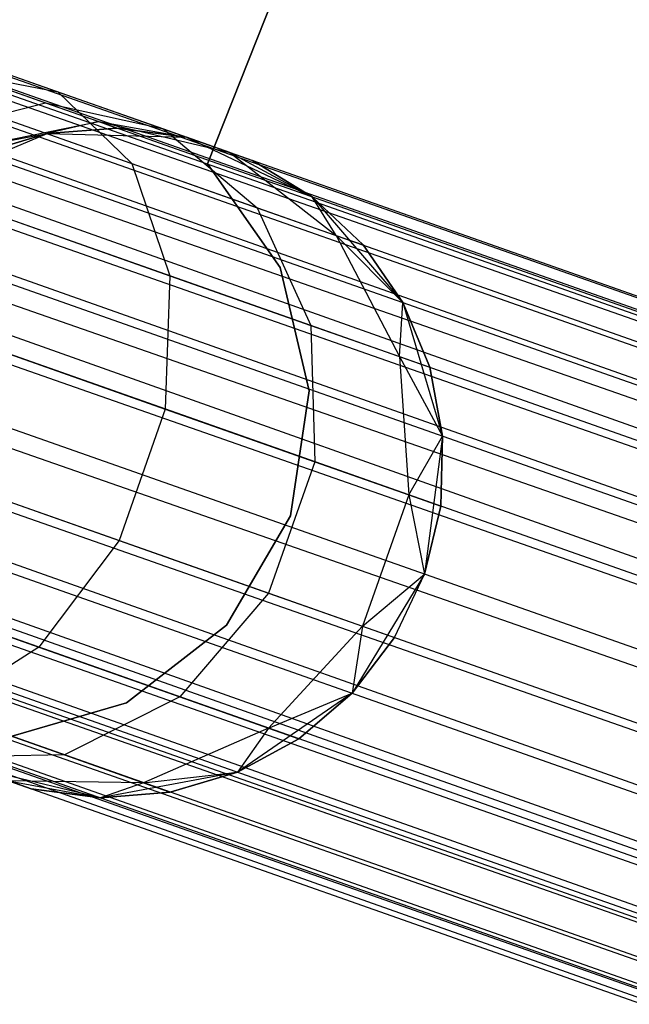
# Model space of a CAD drawing. Extents: x -189 to 189, y -189 to 189.
# Tile 195 of 256: x -57.26 to -55.44, y 18.45 to 21.39. Entities that reach past the tile are written whole.
import ezdxf

# ---------------------------------------------------------------- set-up
doc = ezdxf.new("R2010")
doc.units = 0
doc.header["$LTSCALE"] = 25.4
doc.layers.get('0').update_dxf_attribs({"linetype": 'CONTINUOUS'})

# ---------------------------------------------------------------- blocks, each defined once
blk = doc.blocks.new('CAMELEON-KENAI-C-12244_STL')
at = {"color": 0}
for p, q in [((-158.5641, 56.9133, -9.3955), (-40.4419, 15.2886, -9.3955)), ((-158.5641, 56.9133, -9.3955), (-40.4419, 15.2886, -9.3955)), ((-158.5641, 56.9133, -9.3955), (-40.4563, 15.2476, -9.191)), ((-158.5641, 56.9133, -9.3955), (-40.4563, 15.2476, -9.191)), ((-158.5786, 56.8723, -9.809), (-40.4419, 15.2886, -9.6045)), ((-158.5786, 56.8723, -9.809), (-40.4419, 15.2886, -9.3955)), ((-158.5786, 56.8723, -9.809), (-40.4563, 15.2476, -9.809)), ((-158.5786, 56.8723, -9.809), (-40.4563, 15.2476, -9.809)), ((-158.5786, 56.8723, -9.809), (-40.4419, 15.2886, -9.6045)), ((-158.5786, 56.8723, -9.809), (-40.4419, 15.2886, -9.3955)), ((-158.6068, 56.7921, -9), (-40.4563, 15.2476, -9.191)), ((-158.6068, 56.7921, -9), (-40.4563, 15.2476, -9.191)), ((-158.6068, 56.7921, -9), (-40.4846, 15.1674, -9)), ((-40.5771, 14.905, -8.691), (-158.6068, 56.7921, -9)), ((-40.5771, 14.905, -8.691), (-158.6068, 56.7921, -9)), ((-40.5254, 15.0515, -8.8309), (-158.6068, 56.7921, -9)), ((-40.5254, 15.0515, -8.8309), (-158.6068, 56.7921, -9)), ((-158.6068, 56.7921, -9), (-40.4846, 15.1674, -9)), ((-158.6477, 56.6762, -10.1691), (-40.5254, 15.0515, -10.1691)), ((-158.6477, 56.6762, -10.1691), (-40.5254, 15.0515, -10.1691)), ((-158.6477, 56.6762, -10.1691), (-40.4846, 15.1674, -10)), ((-158.6477, 56.6762, -10.1691), (-40.4846, 15.1674, -10)), ((-158.6477, 56.6762, -10.1691), (-40.4563, 15.2476, -9.809)), ((-158.6477, 56.6762, -10.1691), (-40.4563, 15.2476, -9.809)), ((-158.6993, 56.5296, -8.691), (-40.5771, 14.905, -8.691)), ((-40.7033, 14.5467, -8.5219), (-158.6993, 56.5296, -8.691)), ((-40.7033, 14.5467, -8.5219), (-158.6993, 56.5296, -8.691)), ((-40.6373, 14.7342, -8.5864), (-158.6993, 56.5296, -8.691)), ((-40.6373, 14.7342, -8.5864), (-158.6993, 56.5296, -8.691)), ((-158.6993, 56.5296, -8.691), (-40.5771, 14.905, -8.691)), ((-158.7595, 56.3589, -10.4135), (-40.6373, 14.7342, -10.4135)), ((-158.7595, 56.3589, -10.4135), (-40.6373, 14.7342, -10.4135)), ((-158.7595, 56.3589, -10.4135), (-40.5771, 14.905, -10.309)), ((-158.7595, 56.3589, -10.4135), (-40.5771, 14.905, -10.309)), ((-158.7595, 56.3589, -10.4135), (-40.5254, 15.0515, -10.1691)), ((-158.7595, 56.3589, -10.4135), (-40.5254, 15.0515, -10.1691)), ((-40.7033, 14.5467, -8.5219), (-158.8255, 56.1714, -8.5219)), ((-40.7033, 14.5467, -8.5219), (-158.8255, 56.1714, -8.5219)), ((-40.6373, 14.7342, -10.4135), (-158.8947, 55.9753, -10.5)), ((-40.7724, 14.3506, -8.5), (-158.8947, 55.9753, -8.5)), ((-40.7724, 14.3506, -8.5), (-158.8947, 55.9753, -8.5)), ((-40.7033, 14.5467, -10.4781), (-158.8947, 55.9753, -10.5)), ((-40.6373, 14.7342, -10.4135), (-158.8947, 55.9753, -10.5)), ((-40.7033, 14.5467, -10.4781), (-158.8947, 55.9753, -10.5)), ((-40.7724, 14.3506, -10.5), (-158.8947, 55.9753, -10.5)), ((-40.7724, 14.3506, -10.5), (-158.8947, 55.9753, -10.5)), ((-158.9637, 55.7792, -8.5219), (-40.8415, 14.1545, -8.5219)), ((-40.9678, 13.7962, -8.691), (-158.9637, 55.7792, -8.5219)), ((-40.9678, 13.7962, -8.691), (-158.9637, 55.7792, -8.5219)), ((-40.9076, 13.967, -8.5864), (-158.9637, 55.7792, -8.5219)), ((-40.9076, 13.967, -8.5864), (-158.9637, 55.7792, -8.5219)), ((-158.9637, 55.7792, -8.5219), (-40.8415, 14.1545, -8.5219)), ((-159.0298, 55.5917, -10.4135), (-40.9678, 13.7962, -10.309)), ((-159.0298, 55.5917, -10.4135), (-40.9678, 13.7962, -10.309)), ((-159.0298, 55.5917, -10.4135), (-40.9076, 13.967, -10.4135)), ((-40.7724, 14.3506, -10.5), (-159.0298, 55.5917, -10.4135)), ((-40.7724, 14.3506, -10.5), (-159.0298, 55.5917, -10.4135)), ((-40.8415, 14.1545, -10.4781), (-159.0298, 55.5917, -10.4135)), ((-40.8415, 14.1545, -10.4781), (-159.0298, 55.5917, -10.4135)), ((-159.0298, 55.5917, -10.4135), (-40.9076, 13.967, -10.4135)), ((-41.0194, 13.6497, -8.8309), (-159.09, 55.4209, -8.691)), ((-41.0194, 13.6497, -8.8309), (-159.09, 55.4209, -8.691)), ((-40.9678, 13.7962, -8.691), (-159.09, 55.4209, -8.691)), ((-40.9678, 13.7962, -8.691), (-159.09, 55.4209, -8.691)), ((-159.1416, 55.2744, -10.1691), (-41.0194, 13.6497, -10.1691)), ((-159.1416, 55.2744, -10.1691), (-41.0194, 13.6497, -10.1691)), ((-159.1416, 55.2744, -10.1691), (-40.9678, 13.7962, -10.309)), ((-159.1416, 55.2744, -10.1691), (-40.9678, 13.7962, -10.309)), ((-41.0603, 13.5338, -9), (-159.1825, 55.1585, -9)), ((-159.1825, 55.1585, -9), (-41.0885, 13.4536, -9.191)), ((-41.0603, 13.5338, -9), (-159.1825, 55.1585, -9)), ((-41.0194, 13.6497, -8.8309), (-159.1825, 55.1585, -9)), ((-41.0194, 13.6497, -8.8309), (-159.1825, 55.1585, -9)), ((-159.1825, 55.1585, -9), (-41.0885, 13.4536, -9.191)), ((-159.1825, 55.1585, -9), (-41.103, 13.4126, -9.3955)), ((-159.1825, 55.1585, -9), (-41.103, 13.4126, -9.3955)), ((-159.2107, 55.0783, -9.809), (-41.0885, 13.4536, -9.809)), ((-159.2107, 55.0783, -9.809), (-41.0885, 13.4536, -9.809)), ((-159.2107, 55.0783, -9.809), (-41.0603, 13.5338, -10)), ((-159.2107, 55.0783, -9.809), (-41.0603, 13.5338, -10)), ((-159.2107, 55.0783, -9.809), (-41.0194, 13.6497, -10.1691)), ((-159.2107, 55.0783, -9.809), (-41.0194, 13.6497, -10.1691)), ((-159.2252, 55.0373, -9.3955), (-41.103, 13.4126, -9.3955)), ((-159.2252, 55.0373, -9.3955), (-41.103, 13.4126, -9.6045)), ((-159.2252, 55.0373, -9.3955), (-41.103, 13.4126, -9.3955)), ((-159.2252, 55.0373, -9.3955), (-41.103, 13.4126, -9.6045)), ((-159.2252, 55.0373, -9.3955), (-41.0885, 13.4536, -9.809)), ((-159.2252, 55.0373, -9.3955), (-41.0885, 13.4536, -9.809)), ((-56.6996, 20.96, -165), (-55.6625, 23.5765, -165)), ((-55.6625, 23.5765, -167), (-56.6996, 20.96, -167)), ((-55.6625, 23.5765, -167), (-56.6996, 20.96, -167)), ((-56.6996, 20.96, -165), (-55.6625, 23.5765, -165)), ((-57.558, 21.3201, -159.6774), (-57.1469, 21.1752, -160.0119)), ((-57.558, 21.3201, -159.6774), (-57.1469, 21.1752, -160.0119)), ((-57.4372, 21.2314, -160.3043), (-57.1837, 21.1421, -160.6545)), ((-57.4372, 21.2314, -160.3043), (-57.1837, 21.1421, -160.6545)), ((-57.4372, 21.2314, -160.3043), (-57.1469, 21.1752, -160.0119)), ((-57.4372, 21.2314, -160.3043), (-57.1469, 21.1752, -160.0119)), ((-57.1469, 21.1752, -160.0119), (-56.8315, 21.0641, -160.4477)), ((-57.1469, 21.1752, -160.0119), (-56.8315, 21.0641, -160.4477)), ((-57.1469, 21.1752, -160.0119), (-56.9259, 20.9611, -159.7322)), ((-57.1469, 21.1752, -160.0119), (-56.9259, 20.9611, -159.7322)), ((-57.547, 21.0497, -160.8346), (-57.1837, 21.1421, -160.6545)), ((-57.547, 21.0497, -160.8346), (-57.1837, 21.1421, -160.6545)), ((-57.4142, 21.1332, -159.3349), (-56.9259, 20.9611, -159.7322)), ((-57.4142, 21.1332, -159.3349), (-56.9259, 20.9611, -159.7322)), ((-57.1837, 21.1421, -160.6545), (-57.0244, 21.086, -161.0623)), ((-57.1837, 21.1421, -160.6545), (-57.0244, 21.086, -161.0623)), ((-57.1837, 21.1421, -160.6545), (-56.8315, 21.0641, -160.4477)), ((-57.1837, 21.1421, -160.6545), (-56.8315, 21.0641, -160.4477)), ((-57.4216, 21.0055, -161.1555), (-57.0244, 21.086, -161.0623)), ((-57.4216, 21.0055, -161.1555), (-57.0244, 21.086, -161.0623)), ((-57.0244, 21.086, -161.0623), (-57.1784, 21.0501, -161.5)), ((-57.0244, 21.086, -161.0623), (-57.1784, 21.0501, -161.5)), ((-57.0244, 21.086, -161.0623), (-56.9701, 21.0668, -161.5)), ((-57.0244, 21.086, -161.0623), (-56.9701, 21.0668, -161.5)), ((-57.0244, 21.086, -161.0623), (-56.7627, 21.0398, -161.5)), ((-57.0244, 21.086, -161.0623), (-56.7627, 21.0398, -161.5)), ((-57.0244, 21.086, -161.0623), (-56.6332, 20.9942, -160.9553)), ((-57.0244, 21.086, -161.0623), (-56.6332, 20.9942, -160.9553)), ((-57.5624, 20.8904, -167), (-57.1784, 21.0501, -167)), ((-57.5624, 20.8904, -167), (-57.1784, 21.0501, -167)), ((-57.4216, 21.0055, -161.1555), (-57.1784, 21.0501, -161.5)), ((-57.4216, 21.0055, -161.1555), (-57.1784, 21.0501, -161.5)), ((-57.1784, 21.0501, -161.5), (-57.3788, 20.9904, -161.5)), ((-57.3788, 20.9904, -161.5), (-57.1784, 21.0501, -167)), ((-57.3788, 20.9904, -161.5), (-57.1784, 21.0501, -167)), ((-57.1784, 21.0501, -161.5), (-57.3788, 20.9904, -161.5)), ((-56.9701, 21.0668, -161.5), (-57.1784, 21.0501, -161.5)), ((-57.1784, 21.0501, -167), (-56.9701, 21.0668, -161.5)), ((-56.9701, 21.0668, -161.5), (-57.1784, 21.0501, -161.5)), ((-57.1784, 21.0501, -167), (-56.9701, 21.0668, -161.5)), ((-57.1784, 21.0501, -167), (-56.7627, 21.0398, -167)), ((-57.1784, 21.0501, -167), (-56.7627, 21.0398, -167)), ((-57.1784, 21.0501, -161.5), (-57.1784, 21.0501, -167)), ((-57.1784, 21.0501, -161.5), (-57.1784, 21.0501, -167)), ((-56.7627, 21.0398, -161.5), (-56.9701, 21.0668, -161.5)), ((-56.9701, 21.0668, -161.5), (-56.7627, 21.0398, -167)), ((-56.9701, 21.0668, -161.5), (-56.7627, 21.0398, -167)), ((-56.7627, 21.0398, -161.5), (-56.9701, 21.0668, -161.5)), ((-56.8315, 21.0641, -160.4477), (-56.6332, 20.9942, -160.9553)), ((-56.8315, 21.0641, -160.4477), (-56.6332, 20.9942, -160.9553)), ((-56.8315, 21.0641, -160.4477), (-56.5512, 20.829, -160.25)), ((-56.8315, 21.0641, -160.4477), (-56.5512, 20.829, -160.25)), ((-56.7627, 21.0398, -167), (-56.3871, 20.8614, -167)), ((-56.6332, 20.9942, -160.9553), (-56.7627, 21.0398, -161.5)), ((-56.7627, 21.0398, -167), (-56.5656, 20.9704, -161.5)), ((-56.7627, 21.0398, -161.5), (-56.7627, 21.0398, -167)), ((-56.6332, 20.9942, -160.9553), (-56.7627, 21.0398, -161.5)), ((-56.7627, 21.0398, -167), (-56.5656, 20.9704, -161.5)), ((-56.7627, 21.0398, -167), (-56.3871, 20.8614, -167)), ((-56.7627, 21.0398, -161.5), (-56.7627, 21.0398, -167)), ((-56.6332, 20.9942, -160.9553), (-56.5656, 20.9704, -161.5)), ((-56.6332, 20.9942, -160.9553), (-56.5656, 20.9704, -161.5)), ((-56.6332, 20.9942, -160.9553), (-56.3871, 20.8614, -161.5)), ((-56.6332, 20.9942, -160.9553), (-56.3871, 20.8614, -161.5)), ((-56.6332, 20.9942, -160.9553), (-56.3156, 20.746, -160.853)), ((-56.6332, 20.9942, -160.9553), (-56.3156, 20.746, -160.853)), ((-56.9259, 20.9611, -159.7322), (-56.5512, 20.829, -160.25)), ((-56.9259, 20.9611, -159.7322), (-56.5512, 20.829, -160.25)), ((-56.9259, 20.9611, -159.7322), (-56.8123, 20.626, -159.5137)), ((-56.9259, 20.9611, -159.7322), (-56.8123, 20.626, -159.5137)), ((-56.4828, 20.6505, -165), (-56.6996, 20.96, -165)), ((-56.6996, 20.96, -165), (-56.6996, 20.96, -167)), ((-56.6996, 20.96, -167), (-56.4828, 20.6505, -167)), ((-56.6996, 20.96, -165), (-56.6996, 20.96, -167)), ((-56.6996, 20.96, -167), (-56.4828, 20.6505, -167)), ((-56.4828, 20.6505, -165), (-56.6996, 20.96, -165)), ((-56.3871, 20.8614, -161.5), (-56.5656, 20.9704, -161.5)), ((-56.5656, 20.9704, -161.5), (-56.3871, 20.8614, -167)), ((-56.5656, 20.9704, -161.5), (-56.3871, 20.8614, -167)), ((-56.3871, 20.8614, -161.5), (-56.5656, 20.9704, -161.5)), ((-56.3871, 20.8614, -167), (-56.1166, 20.5456, -167)), ((-56.3156, 20.746, -160.853), (-56.3871, 20.8614, -161.5)), ((-56.3156, 20.746, -160.853), (-56.3871, 20.8614, -161.5)), ((-56.2353, 20.7177, -161.5), (-56.3871, 20.8614, -161.5)), ((-56.3871, 20.8614, -167), (-56.2353, 20.7177, -161.5)), ((-56.3871, 20.8614, -167), (-56.1166, 20.5456, -167)), ((-56.3871, 20.8614, -161.5), (-56.3871, 20.8614, -167)), ((-56.3871, 20.8614, -161.5), (-56.3871, 20.8614, -167)), ((-56.2353, 20.7177, -161.5), (-56.3871, 20.8614, -161.5)), ((-56.3871, 20.8614, -167), (-56.2353, 20.7177, -161.5)), ((-57.361, 20.8194, -159.0673), (-56.8123, 20.626, -159.5137)), ((-57.361, 20.8194, -159.0673), (-56.8123, 20.626, -159.5137)), ((-56.5512, 20.829, -160.25), (-56.3156, 20.746, -160.853)), ((-56.5512, 20.829, -160.25), (-56.3156, 20.746, -160.853)), ((-56.5512, 20.829, -160.25), (-56.3913, 20.4777, -160.0955)), ((-56.5512, 20.829, -160.25), (-56.3913, 20.4777, -160.0955)), ((-56.3156, 20.746, -160.853), (-56.2353, 20.7177, -161.5)), ((-56.3156, 20.746, -160.853), (-56.2353, 20.7177, -161.5)), ((-56.3156, 20.746, -160.853), (-56.1166, 20.5456, -161.5)), ((-56.3156, 20.746, -160.853), (-56.1166, 20.5456, -161.5)), ((-56.3156, 20.746, -160.853), (-56.1266, 20.3844, -160.773)), ((-56.3156, 20.746, -160.853), (-56.1266, 20.3844, -160.773)), ((-56.1166, 20.5456, -161.5), (-56.2353, 20.7177, -161.5)), ((-56.2353, 20.7177, -161.5), (-56.1166, 20.5456, -167)), ((-56.2353, 20.7177, -161.5), (-56.1166, 20.5456, -167)), ((-56.1166, 20.5456, -161.5), (-56.2353, 20.7177, -161.5)), ((-56.3962, 20.2828, -165), (-56.4828, 20.6505, -165)), ((-56.4828, 20.6505, -165), (-56.4828, 20.6505, -167)), ((-56.4828, 20.6505, -167), (-56.3962, 20.2828, -167)), ((-56.4828, 20.6505, -165), (-56.4828, 20.6505, -167)), ((-56.4828, 20.6505, -167), (-56.3962, 20.2828, -167)), ((-56.3962, 20.2828, -165), (-56.4828, 20.6505, -165)), ((-56.8123, 20.626, -159.5137), (-56.8257, 20.228, -159.3941)), ((-56.8123, 20.626, -159.5137), (-56.8257, 20.228, -159.3941)), ((-56.8123, 20.626, -159.5137), (-56.3913, 20.4777, -160.0955)), ((-56.8123, 20.626, -159.5137), (-56.3913, 20.4777, -160.0955)), ((-56.1266, 20.3844, -160.773), (-56.1166, 20.5456, -161.5)), ((-56.1266, 20.3844, -160.773), (-56.1166, 20.5456, -161.5)), ((-56.1166, 20.5456, -167), (-55.9979, 20.1471, -167)), ((-56.0363, 20.3526, -161.5), (-56.1166, 20.5456, -161.5)), ((-56.1166, 20.5456, -167), (-56.0363, 20.3526, -161.5)), ((-56.1166, 20.5456, -167), (-55.9979, 20.1471, -167)), ((-56.1166, 20.5456, -161.5), (-56.1166, 20.5456, -167)), ((-56.1166, 20.5456, -161.5), (-56.1166, 20.5456, -167)), ((-56.0363, 20.3526, -161.5), (-56.1166, 20.5456, -161.5)), ((-56.1166, 20.5456, -167), (-56.0363, 20.3526, -161.5)), ((-56.3913, 20.4777, -160.0955), (-56.1266, 20.3844, -160.773)), ((-56.3913, 20.4777, -160.0955), (-56.1266, 20.3844, -160.773)), ((-56.3913, 20.4777, -160.0955), (-56.3794, 20.0707, -160.0109)), ((-56.3913, 20.4777, -160.0955), (-56.3794, 20.0707, -160.0109)), ((-57.4075, 20.433, -158.9209), (-56.8257, 20.228, -159.3941)), ((-57.4075, 20.433, -158.9209), (-56.8257, 20.228, -159.3941)), ((-56.1266, 20.3844, -160.773), (-56.0363, 20.3526, -161.5)), ((-56.1266, 20.3844, -160.773), (-56.0363, 20.3526, -161.5)), ((-56.1266, 20.3844, -160.773), (-55.9979, 20.1471, -161.5)), ((-56.1266, 20.3844, -160.773), (-55.9979, 20.1471, -161.5)), ((-56.1266, 20.3844, -160.773), (-56.0988, 19.9718, -160.7292)), ((-56.1266, 20.3844, -160.773), (-56.0988, 19.9718, -160.7292)), ((-55.9979, 20.1471, -161.5), (-56.0363, 20.3526, -161.5)), ((-56.0363, 20.3526, -161.5), (-55.9979, 20.1471, -167)), ((-56.0363, 20.3526, -161.5), (-55.9979, 20.1471, -167)), ((-55.9979, 20.1471, -161.5), (-56.0363, 20.3526, -161.5)), ((-56.4523, 19.9091, -165), (-56.3962, 20.2828, -165)), ((-56.3962, 20.2828, -167), (-56.4523, 19.9091, -167)), ((-56.3962, 20.2828, -167), (-56.4523, 19.9091, -167)), ((-56.4523, 19.9091, -165), (-56.3962, 20.2828, -165)), ((-56.3962, 20.2828, -165), (-56.3962, 20.2828, -167)), ((-56.3962, 20.2828, -165), (-56.3962, 20.2828, -167)), ((-56.8257, 20.228, -159.3941), (-56.9639, 19.8358, -159.3941)), ((-56.8257, 20.228, -159.3941), (-56.9639, 19.8358, -159.3941)), ((-56.8257, 20.228, -159.3941), (-56.3794, 20.0707, -160.0109)), ((-56.8257, 20.228, -159.3941), (-56.3794, 20.0707, -160.0109)), ((-56.0988, 19.9718, -160.7292), (-55.9979, 20.1471, -161.5)), ((-56.0988, 19.9718, -160.7292), (-55.9979, 20.1471, -161.5)), ((-55.9979, 20.1471, -167), (-56.0515, 19.7348, -167)), ((-55.9979, 20.1471, -167), (-56.0515, 19.7348, -167)), ((-56.003, 19.9381, -161.5), (-55.9979, 20.1471, -161.5)), ((-55.9979, 20.1471, -167), (-56.003, 19.9381, -161.5)), ((-56.003, 19.9381, -161.5), (-55.9979, 20.1471, -161.5)), ((-55.9979, 20.1471, -167), (-56.003, 19.9381, -161.5)), ((-55.9979, 20.1471, -161.5), (-55.9979, 20.1471, -167)), ((-55.9979, 20.1471, -161.5), (-55.9979, 20.1471, -167)), ((-56.3794, 20.0707, -160.0109), (-56.5176, 19.6785, -160.0109)), ((-56.3794, 20.0707, -160.0109), (-56.5176, 19.6785, -160.0109)), ((-56.3794, 20.0707, -160.0109), (-56.0988, 19.9718, -160.7292)), ((-56.3794, 20.0707, -160.0109), (-56.0988, 19.9718, -160.7292)), ((-57.5457, 20.0408, -158.9209), (-56.9639, 19.8358, -159.3941)), ((-57.5457, 20.0408, -158.9209), (-56.9639, 19.8358, -159.3941)), ((-56.0988, 19.9718, -160.7292), (-56.237, 19.5797, -160.7292)), ((-56.0988, 19.9718, -160.7292), (-56.237, 19.5797, -160.7292)), ((-56.0988, 19.9718, -160.7292), (-56.003, 19.9381, -161.5)), ((-56.0988, 19.9718, -160.7292), (-56.003, 19.9381, -161.5)), ((-56.0988, 19.9718, -160.7292), (-56.0515, 19.7348, -161.5)), ((-56.0988, 19.9718, -160.7292), (-56.0515, 19.7348, -161.5)), ((-56.0515, 19.7348, -161.5), (-56.003, 19.9381, -161.5)), ((-56.003, 19.9381, -161.5), (-56.0515, 19.7348, -167)), ((-56.0515, 19.7348, -161.5), (-56.003, 19.9381, -161.5)), ((-56.003, 19.9381, -161.5), (-56.0515, 19.7348, -167)), ((-56.6431, 19.583, -165), (-56.4523, 19.9091, -165)), ((-56.4523, 19.9091, -167), (-56.6431, 19.583, -167)), ((-56.4523, 19.9091, -167), (-56.6431, 19.583, -167)), ((-56.6431, 19.583, -165), (-56.4523, 19.9091, -165)), ((-56.4523, 19.9091, -165), (-56.4523, 19.9091, -167)), ((-56.4523, 19.9091, -165), (-56.4523, 19.9091, -167)), ((-56.9639, 19.8358, -159.3941), (-57.203, 19.5173, -159.5137)), ((-56.9639, 19.8358, -159.3941), (-57.203, 19.5173, -159.5137)), ((-56.9639, 19.8358, -159.3941), (-56.5176, 19.6785, -160.0109)), ((-56.9639, 19.8358, -159.3941), (-56.5176, 19.6785, -160.0109)), ((-56.0515, 19.7348, -167), (-56.2683, 19.3799, -167)), ((-56.0515, 19.7348, -167), (-56.2683, 19.3799, -167)), ((-56.237, 19.5797, -160.7292), (-56.0515, 19.7348, -161.5)), ((-56.237, 19.5797, -160.7292), (-56.0515, 19.7348, -161.5)), ((-56.1412, 19.5459, -161.5), (-56.0515, 19.7348, -161.5)), ((-56.1412, 19.5459, -161.5), (-56.0515, 19.7348, -161.5)), ((-56.1412, 19.5459, -161.5), (-56.0515, 19.7348, -167)), ((-56.1412, 19.5459, -161.5), (-56.0515, 19.7348, -167)), ((-56.0515, 19.7348, -161.5), (-56.0515, 19.7348, -167)), ((-56.0515, 19.7348, -161.5), (-56.0515, 19.7348, -167)), ((-57.7517, 19.7107, -159.0673), (-57.203, 19.5173, -159.5137)), ((-57.7517, 19.7107, -159.0673), (-57.203, 19.5173, -159.5137)), ((-56.5176, 19.6785, -160.0109), (-56.782, 19.3689, -160.0955)), ((-56.5176, 19.6785, -160.0109), (-56.782, 19.3689, -160.0955)), ((-56.5176, 19.6785, -160.0109), (-56.237, 19.5797, -160.7292)), ((-56.5176, 19.6785, -160.0109), (-56.237, 19.5797, -160.7292)), ((-56.9412, 19.3509, -165), (-56.6431, 19.583, -165)), ((-56.6431, 19.583, -167), (-56.9412, 19.3509, -167)), ((-56.6431, 19.583, -167), (-56.9412, 19.3509, -167)), ((-56.9412, 19.3509, -165), (-56.6431, 19.583, -165)), ((-56.6431, 19.583, -165), (-56.6431, 19.583, -167)), ((-56.6431, 19.583, -165), (-56.6431, 19.583, -167)), ((-56.237, 19.5797, -160.7292), (-56.5173, 19.2757, -160.773)), ((-56.237, 19.5797, -160.7292), (-56.5173, 19.2757, -160.773)), ((-56.237, 19.5797, -160.7292), (-56.2683, 19.3799, -161.5)), ((-56.237, 19.5797, -160.7292), (-56.2683, 19.3799, -161.5)), ((-56.237, 19.5797, -160.7292), (-56.1412, 19.5459, -161.5)), ((-56.237, 19.5797, -160.7292), (-56.1412, 19.5459, -161.5)), ((-56.2683, 19.3799, -161.5), (-56.1412, 19.5459, -161.5)), ((-56.1412, 19.5459, -161.5), (-56.2683, 19.3799, -167)), ((-56.1412, 19.5459, -161.5), (-56.2683, 19.3799, -167)), ((-56.2683, 19.3799, -161.5), (-56.1412, 19.5459, -161.5)), ((-57.203, 19.5173, -159.5137), (-57.5015, 19.3275, -159.7322)), ((-57.203, 19.5173, -159.5137), (-57.5015, 19.3275, -159.7322)), ((-57.203, 19.5173, -159.5137), (-56.782, 19.3689, -160.0955)), ((-57.203, 19.5173, -159.5137), (-56.782, 19.3689, -160.0955)), ((-56.2683, 19.3799, -167), (-56.6106, 19.1438, -167)), ((-56.2683, 19.3799, -167), (-56.6106, 19.1438, -167)), ((-56.5173, 19.2757, -160.773), (-56.2683, 19.3799, -161.5)), ((-56.5173, 19.2757, -160.773), (-56.2683, 19.3799, -161.5)), ((-56.427, 19.2439, -161.5), (-56.2683, 19.3799, -161.5)), ((-56.2683, 19.3799, -167), (-56.427, 19.2439, -161.5)), ((-56.427, 19.2439, -161.5), (-56.2683, 19.3799, -161.5)), ((-56.2683, 19.3799, -167), (-56.427, 19.2439, -161.5)), ((-56.2683, 19.3799, -161.5), (-56.2683, 19.3799, -167)), ((-56.2683, 19.3799, -161.5), (-56.2683, 19.3799, -167)), ((-57.3041, 19.2459, -165), (-56.9412, 19.3509, -165)), ((-56.9412, 19.3509, -167), (-57.3041, 19.2459, -167)), ((-56.9412, 19.3509, -167), (-57.3041, 19.2459, -167)), ((-57.3041, 19.2459, -165), (-56.9412, 19.3509, -165)), ((-56.782, 19.3689, -160.0955), (-57.1268, 19.1955, -160.25)), ((-56.782, 19.3689, -160.0955), (-57.1268, 19.1955, -160.25)), ((-56.9412, 19.3509, -165), (-56.9412, 19.3509, -167)), ((-56.9412, 19.3509, -165), (-56.9412, 19.3509, -167)), ((-56.782, 19.3689, -160.0955), (-56.5173, 19.2757, -160.773)), ((-56.782, 19.3689, -160.0955), (-56.5173, 19.2757, -160.773)), ((-57.5015, 19.3275, -159.7322), (-57.1268, 19.1955, -160.25)), ((-57.5015, 19.3275, -159.7322), (-57.1268, 19.1955, -160.25)), ((-56.5173, 19.2757, -160.773), (-56.8913, 19.1124, -160.853)), ((-56.5173, 19.2757, -160.773), (-56.8913, 19.1124, -160.853)), ((-56.5173, 19.2757, -160.773), (-56.6106, 19.1438, -161.5)), ((-56.5173, 19.2757, -160.773), (-56.6106, 19.1438, -161.5)), ((-56.5173, 19.2757, -160.773), (-56.427, 19.2439, -161.5)), ((-56.5173, 19.2757, -160.773), (-56.427, 19.2439, -161.5)), ((-56.6106, 19.1438, -161.5), (-56.427, 19.2439, -161.5)), ((-56.427, 19.2439, -161.5), (-56.6106, 19.1438, -167)), ((-56.427, 19.2439, -161.5), (-56.6106, 19.1438, -167)), ((-56.6106, 19.1438, -161.5), (-56.427, 19.2439, -161.5)), ((-57.1268, 19.1955, -160.25), (-57.4926, 19.1881, -160.4477)), ((-57.1268, 19.1955, -160.25), (-57.4926, 19.1881, -160.4477)), ((-57.1268, 19.1955, -160.25), (-56.8913, 19.1124, -160.853)), ((-57.1268, 19.1955, -160.25), (-56.8913, 19.1124, -160.853)), ((-57.0193, 19.0674, -167), (-57.4238, 19.1639, -167)), ((-57.2266, 19.0944, -161.5), (-57.4238, 19.1639, -167)), ((-57.2266, 19.0944, -161.5), (-57.4238, 19.1639, -167)), ((-57.0193, 19.0674, -167), (-57.4238, 19.1639, -167)), ((-56.6106, 19.1438, -167), (-57.0193, 19.0674, -167)), ((-56.6106, 19.1438, -167), (-57.0193, 19.0674, -167)), ((-56.8913, 19.1124, -160.853), (-56.6106, 19.1438, -161.5)), ((-56.8913, 19.1124, -160.853), (-56.6106, 19.1438, -161.5)), ((-56.8109, 19.0841, -161.5), (-56.6106, 19.1438, -161.5)), ((-56.6106, 19.1438, -167), (-56.8109, 19.0841, -161.5)), ((-56.8109, 19.0841, -161.5), (-56.6106, 19.1438, -161.5)), ((-56.6106, 19.1438, -167), (-56.8109, 19.0841, -161.5)), ((-56.6106, 19.1438, -161.5), (-56.6106, 19.1438, -167)), ((-56.6106, 19.1438, -161.5), (-56.6106, 19.1438, -167)), ((-56.8913, 19.1124, -160.853), (-57.2943, 19.1182, -160.9553)), ((-57.2943, 19.1182, -160.9553), (-57.0193, 19.0674, -161.5)), ((-57.2943, 19.1182, -160.9553), (-57.0193, 19.0674, -161.5)), ((-57.2943, 19.1182, -160.9553), (-57.2266, 19.0944, -161.5)), ((-57.2943, 19.1182, -160.9553), (-57.2266, 19.0944, -161.5)), ((-56.8913, 19.1124, -160.853), (-57.2943, 19.1182, -160.9553)), ((-56.8913, 19.1124, -160.853), (-57.0193, 19.0674, -161.5)), ((-56.8913, 19.1124, -160.853), (-57.0193, 19.0674, -161.5)), ((-56.8913, 19.1124, -160.853), (-56.8109, 19.0841, -161.5)), ((-56.8913, 19.1124, -160.853), (-56.8109, 19.0841, -161.5)), ((-57.2266, 19.0944, -161.5), (-57.0193, 19.0674, -161.5)), ((-57.0193, 19.0674, -167), (-57.2266, 19.0944, -161.5)), ((-57.2266, 19.0944, -161.5), (-57.0193, 19.0674, -161.5)), ((-57.0193, 19.0674, -167), (-57.2266, 19.0944, -161.5)), ((-57.0193, 19.0674, -161.5), (-56.8109, 19.0841, -161.5)), ((-56.8109, 19.0841, -161.5), (-57.0193, 19.0674, -167)), ((-56.8109, 19.0841, -161.5), (-57.0193, 19.0674, -167)), ((-57.0193, 19.0674, -161.5), (-56.8109, 19.0841, -161.5)), ((-57.0193, 19.0674, -161.5), (-57.0193, 19.0674, -167)), ((-57.0193, 19.0674, -161.5), (-57.0193, 19.0674, -167))]:
    blk.add_line(p, q, dxfattribs=at)

msp = doc.modelspace()

# ---------------------------------------------------------------- block references
at = {"color": 0}
msp.add_blockref('CAMELEON-KENAI-C-12244_STL', (0, 0), dxfattribs=at)

doc.saveas('drawing.dxf')
